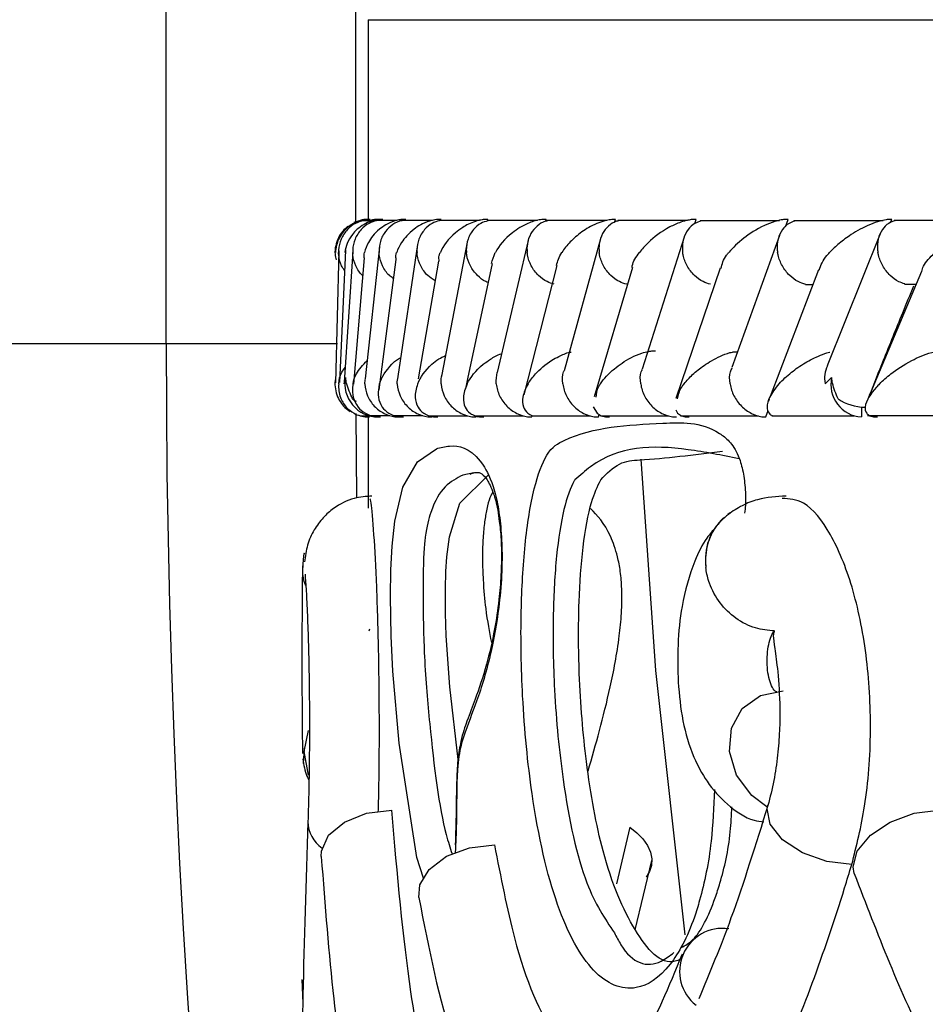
# Model space of a CAD drawing. Header units: millimetres. Extents: x 69 to 135, y 39 to 174.
# Tile 146 of 199: x 92.04 to 92.724, y 122.07 to 122.812. Entities that reach past the tile are written whole.
import ezdxf

# ---------------------------------------------------------------- set-up
doc = ezdxf.new("R2010")
doc.units = ezdxf.units.MM
doc.styles.add('SLDTEXTSTYLE0', font='TXT', dxfattribs={"width": 0.75})
doc.dimstyles.new('SLDDIMSTYLE0', dxfattribs={"dimtxt": 3.5, "dimasz": 3.302, "dimexe": 0, "dimexo": 0.0625, "dimgap": 0.875, "dimtad": 1, "dimdec": 0, "dimlfac": 20, "dimrnd": 1e-09, "dimzin": 12, "dimdsep": 46, "dimtxsty": 'SLDTEXTSTYLE0', "dimsah": 1, "dimcen": 0.09, "dimadec": 0, "dimazin": 3, "dimtfac": 1, "dimtdec": 0, "dimtofl": 0, "dimtmove": 0, "dimatfit": 3, "dimfxl": 0, "dimfrac": 2, "dimtolj": 1, "dimtzin": 12, "dimarcsym": 0})
doc.dimstyles.new('SLDDIMSTYLE1', dxfattribs={"dimtxt": 3.5, "dimasz": 3.302, "dimexe": 0, "dimexo": 0.0625, "dimgap": 0.875, "dimtad": 1, "dimdec": 0, "dimlfac": 20, "dimrnd": 1e-09, "dimzin": 12, "dimdsep": 46, "dimtxsty": 'SLDTEXTSTYLE0', "dimsah": 1, "dimcen": 0.09, "dimadec": 0, "dimazin": 3, "dimtfac": 1, "dimtdec": 0, "dimtmove": 0, "dimatfit": 0, "dimfxl": 0, "dimfrac": 2, "dimtolj": 1, "dimtzin": 12, "dimarcsym": 0})

# ---------------------------------------------------------------- blocks, each defined once
blk = doc.blocks.new('_D')
at = {"color": 7, "linetype": 'Continuous', "lineweight": 18}
for p, q in [((93.48267, 173.87203), (135.27939, 173.87203)), ((134.27939, 105.80017), (134.27939, 173.87203)), ((90.74517, 105.80017), (135.27939, 105.80017))]:
    blk.add_line(p, q, dxfattribs=at)
for points in [[(134.27939, 173.87203), (133.77139, 170.57003), (134.78739, 170.57003)], [(134.27939, 105.80017), (134.78739, 109.10217), (133.77139, 109.10217)]]:
    blk.add_solid(points, dxfattribs=at)
at = {"color": 7, "linetype": 'Continuous', "lineweight": 18, "insert": (129.76766, 135.88041), "char_height": 3.5, "attachment_point": 1, "rotation": 90, "style": 'SLDTEXTSTYLE0'}
blk.add_mtext('1361', dxfattribs=at)
blk = doc.blocks.new('_D_1')
at = {"color": 7, "linetype": 'Continuous', "lineweight": 18}
for p, q in [((92.27317, 128.19217), (124.49051, 128.19217)), ((123.49051, 128.19217), (123.49051, 105.80017)), ((90.74517, 105.80017), (124.49051, 105.80017))]:
    blk.add_line(p, q, dxfattribs=at)
for points in [[(123.49051, 128.19217), (122.98251, 124.89017), (123.99851, 124.89017)], [(123.49051, 105.80017), (123.99851, 109.10217), (122.98251, 109.10217)]]:
    blk.add_solid(points, dxfattribs=at)
at = {"color": 7, "linetype": 'Continuous', "lineweight": 18, "insert": (118.97878, 114.90278), "char_height": 3.5, "attachment_point": 1, "rotation": 90, "style": 'SLDTEXTSTYLE0'}
blk.add_mtext('448', dxfattribs=at)

msp = doc.modelspace()

# ---------------------------------------------------------------- linework, layer by layer
at = {"color": 7, "linetype": 'Continuous', "lineweight": 25}
for p, q in [((92.15068, 122.5678), (92.15068, 127.11084)), ((92.29381, 122.6597), (92.29381, 127.11084)), ((92.30313, 122.81225), (92.30313, 122.66163)), ((92.29642, 122.66062), (92.2924, 122.65921)), ((92.30667, 122.66057), (92.29822, 122.66057)), ((92.32495, 122.66083), (92.30926, 122.66083)), ((92.35176, 122.66082), (92.32858, 122.66082)), ((92.38714, 122.66081), (92.35655, 122.66081)), ((92.431, 122.66078), (92.39306, 122.66078)), ((92.39339, 122.66056), (92.39359, 122.66163)), ((92.43714, 122.66027), (92.43745, 122.66163)), ((92.48332, 122.66073), (92.43807, 122.66073)), ((92.48919, 122.65934), (92.48981, 122.66163)), ((92.54415, 122.66068), (92.49156, 122.66068)), ((92.54972, 122.65855), (92.55068, 122.66163)), ((92.61359, 122.66062), (92.55363, 122.66062)), ((92.61819, 122.65606), (92.62016, 122.66163)), ((92.69177, 122.66057), (92.62438, 122.66057)), ((92.69738, 122.65917), (92.69836, 122.66163)), ((92.77411, 122.66083), (92.70021, 122.66083)), ((92.6895, 122.65077), (92.64955, 122.55124)), ((92.37791, 122.64432), (92.35872, 122.54463)), ((92.42393, 122.64574), (92.4006, 122.54611)), ((92.47848, 122.64701), (92.45101, 122.54741)), ((92.54163, 122.64821), (92.50997, 122.54858)), ((92.61351, 122.64945), (92.57762, 122.54985)), ((92.28095, 122.63794), (92.27861, 122.53836)), ((92.28595, 122.6383), (92.28143, 122.53866)), ((92.29148, 122.63732), (92.285, 122.53891)), ((92.31165, 122.64103), (92.30086, 122.54127)), ((92.34045, 122.64272), (92.32544, 122.543)), ((92.30026, 122.63275), (92.29199, 122.53741)), ((92.32398, 122.63148), (92.31123, 122.53295)), ((92.35617, 122.63018), (92.34094, 122.54136)), ((92.39662, 122.62823), (92.37807, 122.54126)), ((92.44551, 122.62683), (92.42065, 122.52934)), ((92.50272, 122.62529), (92.4738, 122.52783)), ((92.56872, 122.62485), (92.53539, 122.52651)), ((92.643, 122.62353), (92.60654, 122.52803)), ((92.72073, 122.62239), (92.67958, 122.52419)), ((92.63333, 122.6125), (92.63907, 122.6125)), ((92.70804, 122.61283), (92.71673, 122.61283)), ((92.5818, 122.56146), (92.57804, 122.56146)), ((92.37807, 122.54126), (92.37649, 122.53387)), ((92.60577, 122.52602), (92.60523, 122.5246)), ((92.6034, 122.51259), (92.60513, 122.51747)), ((92.67546, 122.52005), (92.67546, 122.51259)), ((92.29472, 122.45149), (92.29399, 122.51512)), ((92.29751, 122.5134), (92.30432, 122.5134)), ((92.30313, 122.51259), (92.30313, 122.48867)), ((92.30474, 122.51366), (92.31946, 122.51366)), ((92.32225, 122.5136), (92.34449, 122.5136)), ((92.32656, 122.51259), (92.32658, 122.51276)), ((92.3485, 122.51354), (92.37815, 122.51354)), ((92.38334, 122.51349), (92.42035, 122.51349)), ((92.4266, 122.51259), (92.42686, 122.51373)), ((92.42669, 122.51345), (92.47102, 122.51345)), ((92.477, 122.51259), (92.4775, 122.51445)), ((92.47851, 122.51342), (92.53016, 122.51342)), ((92.53884, 122.5134), (92.59784, 122.5134)), ((92.60779, 122.5134), (92.66968, 122.5134)), ((92.68007, 122.51366), (92.75314, 122.51366)), ((92.3829, 122.47039), (92.37467, 122.46869)), ((92.57147, 122.43651), (92.57102, 122.4361)), ((92.25378, 122.40165), (92.25373, 122.39918)), ((92.30397, 122.35118), (92.30435, 122.35268)), ((92.50052, 122.20325), (92.49062, 122.16035)), ((92.50473, 122.12582), (92.51735, 122.17804)), ((92.25318, 122.08823), (92.2539, 122.0703))]:
    msp.add_line(p, q, dxfattribs=at)
at = {"color": 1, "linetype": 'Continuous', "lineweight": 25}
for p, q in [((92.30313, 122.81225), (98.7069, 122.81225)), ((92.15068, 122.5678), (91.97998, 122.5678)), ((92.27998, 122.5678), (92.15068, 122.5678))]:
    msp.add_line(p, q, dxfattribs=at)
at = {"color": 7, "linetype": 'Continuous', "lineweight": 25, "flags": 128}
for points in [[(92.29145, 122.52626), (92.2934, 122.52485), (92.29403, 122.52445)], [(92.47304, 122.5202), (92.47586, 122.51541), (92.4791, 122.51353), (92.48216, 122.51277), (92.48526, 122.51259), (92.4853, 122.51259), (92.4853, 122.51259)], [(92.53534, 122.51794), (92.53656, 122.51538), (92.53955, 122.51351), (92.54248, 122.51277), (92.54552, 122.51259), (92.54552, 122.51259), (92.54552, 122.51259)], [(92.29616, 122.51388), (92.29711, 122.51351), (92.30086, 122.51277), (92.30424, 122.51259), (92.30425, 122.51259), (92.30425, 122.51259)], [(92.50891, 122.48071), (92.52001, 122.32146), (92.5422, 122.12199)], [(92.37097, 122.25436), (92.36467, 122.30916), (92.36212, 122.34753), (92.36155, 122.36458), (92.36146, 122.38293), (92.36185, 122.39602), (92.36259, 122.40707), (92.36454, 122.42226), (92.37241, 122.44755), (92.39383, 122.46859), (92.39383, 122.46859)], [(92.60392, 122.21864), (92.59265, 122.22696), (92.58118, 122.24233), (92.57581, 122.26016), (92.57734, 122.27782), (92.58553, 122.29271), (92.59919, 122.30262), (92.61628, 122.30608)], [(92.25818, 122.24237), (92.25479, 122.26016), (92.25805, 122.27616)], [(92.26778, 122.18098), (92.26793, 122.18521), (92.27329, 122.19707), (92.28519, 122.20704), (92.30189, 122.21366), (92.32091, 122.21596)], [(92.66998, 122.16822), (92.66909, 122.17323), (92.67232, 122.18521), (92.68218, 122.19707), (92.69723, 122.20704), (92.71525, 122.21366), (92.73357, 122.21596)], [(92.50052, 122.20325), (92.50602, 122.19896), (92.51056, 122.1943), (92.514, 122.18938), (92.51626, 122.18433), (92.51729, 122.17927), (92.51705, 122.17435), (92.51556, 122.16969), (92.51285, 122.1654)], [(92.3414, 122.15018), (92.34208, 122.15966), (92.34921, 122.17139), (92.36234, 122.18122), (92.37958, 122.18773), (92.39843, 122.18999)]]:
    msp.add_lwpolyline(points, dxfattribs=at)
at = {"color": 1, "linetype": 'Continuous', "lineweight": 25, "flags": 128}
for points in [[(92.3449, 122.16463), (92.33988, 122.18035), (92.3265, 122.26659), (92.32186, 122.32087), (92.32058, 122.34734), (92.32005, 122.37717), (92.32036, 122.3973), (92.32124, 122.41514), (92.32317, 122.43408), (92.32921, 122.45966), (92.34049, 122.47879), (92.35463, 122.48865), (92.35463, 122.48865)], [(92.66814, 122.17498), (92.64928, 122.17727), (92.63095, 122.18386), (92.61596, 122.19376), (92.6066, 122.20544), (92.60431, 122.21713), (92.60488, 122.21976)]]:
    msp.add_lwpolyline(points, dxfattribs=at)
at = {"color": 7, "linetype": 'Continuous', "lineweight": 25}
for centre, radius, start, end in [((99.7409, 122.56759), 7.59022, 179.99844, 226.837281), ((92.31063, 122.53758), 0.02499, 169.11552, 269.94088), ((92.67679, 122.53702), 0.02446, 167.53733, 266.87796), ((92.6785, 122.55688), 0.03694, 235.98822, 269.19921), ((92.5707, 122.09441), 0.03249, 81.9837, 231.80113)]:
    msp.add_arc(centre, radius, start, end, dxfattribs=at)
at = {"color": 1, "linetype": 'Continuous', "lineweight": 25}
for centre, radius, start, end in [((92.60033, 122.40504), 0.04269, 132.57413, 187.88979), ((92.2817, 122.20743), 0.02402, 180.27225, 236.30164)]:
    msp.add_arc(centre, radius, start, end, dxfattribs=at)
at = {"color": 7, "linetype": 'Continuous', "lineweight": 25}
for points, knots in [([(92.3046, 122.66163), (92.30392, 122.66162), (92.30213, 122.66161), (92.29875, 122.66113), (92.29393, 122.65969), (92.28622, 122.65526), (92.28032, 122.64725), (92.2786, 122.6403), (92.27848, 122.63667), (92.27848, 122.63663)], [0, 0, 0, 0, 0.027388, 0.072135, 0.141888, 0.269098, 0.620337, 0.996431, 1, 1, 1, 1]), ([(92.29838, 122.66032), (92.29675, 122.65983), (92.29258, 122.65858), (92.28695, 122.65387), (92.28236, 122.64693), (92.28094, 122.64078), (92.28084, 122.63734), (92.28085, 122.63671), (92.28085, 122.63663)], [0, 0, 0, 0, 0.1536475, 0.3920352, 0.6655979, 0.9393422, 0.9920432, 1, 1, 1, 1]), ([(92.31422, 122.66163), (92.31381, 122.66163), (92.3123, 122.66163), (92.30923, 122.66131), (92.30456, 122.66012), (92.29704, 122.65653), (92.29116, 122.65068), (92.28703, 122.64351), (92.28579, 122.63897), (92.28548, 122.63667), (92.28547, 122.63663)], [0, 0, 0, 0, 0.016526, 0.060764, 0.123873, 0.23349, 0.524907, 0.758886, 0.996421, 1, 1, 1, 1]), ([(92.30946, 122.66064), (92.30753, 122.66007), (92.30308, 122.65874), (92.29727, 122.65389), (92.29282, 122.64693), (92.2915, 122.64078), (92.29147, 122.63734), (92.29148, 122.63671), (92.29149, 122.63663)], [0, 0, 0, 0, 0.177412, 0.409155, 0.674971, 0.941003, 0.992271, 1, 1, 1, 1]), ([(92.30346, 122.66163), (92.30186, 122.66161), (92.2994, 122.66157), (92.29715, 122.66066), (92.29636, 122.66034)], [0, 0, 0, 0, 0.647243, 1, 1, 1, 1]), ([(92.30392, 122.66163), (92.30296, 122.66161), (92.30088, 122.66156), (92.29846, 122.6612), (92.29735, 122.66079), (92.29704, 122.66068)], [0, 0, 0, 0, 0.381858, 0.833417, 1, 1, 1, 1]), ([(92.3315, 122.66163), (92.3304, 122.66161), (92.32898, 122.66158), (92.32614, 122.6612), (92.32156, 122.66012), (92.3162, 122.65759), (92.30868, 122.65222), (92.30328, 122.64514), (92.30095, 122.63921), (92.30036, 122.63667), (92.30035, 122.63663)], [0, 0, 0, 0, 0.0439929, 0.0565425, 0.1182058, 0.2485847, 0.3779066, 0.7339126, 0.996422, 1, 1, 1, 1]), ([(92.31026, 122.66163), (92.31003, 122.66163), (92.30773, 122.66162), (92.30548, 122.66103), (92.30345, 122.6605)], [0, 0, 0, 0, 0.09826, 1, 1, 1, 1]), ([(92.31204, 122.66163), (92.31197, 122.66163), (92.31071, 122.66165), (92.30823, 122.6615), (92.30632, 122.66099), (92.30537, 122.66073)], [0, 0, 0, 0, 0.0285469, 0.5134857, 1, 1, 1, 1]), ([(92.32882, 122.66059), (92.32815, 122.66049), (92.32494, 122.65998), (92.31995, 122.65672), (92.31454, 122.65092), (92.31172, 122.64386), (92.31131, 122.63883), (92.31141, 122.63671), (92.31141, 122.63663)], [0, 0, 0, 0, 0.059863, 0.287055, 0.52517, 0.799631, 0.992267, 1, 1, 1, 1]), ([(92.35825, 122.66163), (92.35742, 122.66162), (92.35582, 122.6616), (92.35274, 122.66119), (92.3479, 122.65999), (92.34254, 122.65753), (92.33456, 122.65222), (92.32846, 122.64515), (92.32552, 122.63919), (92.32466, 122.63667), (92.32465, 122.63663)], [0, 0, 0, 0, 0.03362, 0.064721, 0.125939, 0.25113, 0.375468, 0.735613, 0.996414, 1, 1, 1, 1]), ([(92.35687, 122.66062), (92.35501, 122.66005), (92.35068, 122.65872), (92.34514, 122.65388), (92.34099, 122.64692), (92.33992, 122.64078), (92.34001, 122.63734), (92.34006, 122.63671), (92.34006, 122.63663)], [0, 0, 0, 0, 0.175563, 0.407604, 0.674245, 0.941084, 0.992259, 1, 1, 1, 1]), ([(92.39359, 122.66163), (92.39303, 122.66163), (92.39124, 122.66162), (92.38788, 122.66118), (92.38121, 122.65941), (92.37475, 122.65599), (92.36445, 122.64825), (92.35986, 122.64169), (92.35764, 122.63667), (92.35762, 122.63663)], [0, 0, 0, 0, 0.023349, 0.07346, 0.134696, 0.325551, 0.472799, 0.9964, 1, 1, 1, 1]), ([(92.39345, 122.66058), (92.39165, 122.66002), (92.38742, 122.6587), (92.38204, 122.65388), (92.37806, 122.64692), (92.37712, 122.64077), (92.37727, 122.63734), (92.37732, 122.63671), (92.37733, 122.63663)], [0, 0, 0, 0, 0.172935, 0.405676, 0.673202, 0.940962, 0.992259, 1, 1, 1, 1]), ([(92.43745, 122.66163), (92.43714, 122.66163), (92.43608, 122.66164), (92.4336, 122.66146), (92.4299, 122.66077), (92.42387, 122.65886), (92.41773, 122.65568), (92.40713, 122.64819), (92.40193, 122.64169), (92.39919, 122.63667), (92.39917, 122.63663)], [0, 0, 0, 0, 0.013072, 0.044022, 0.100222, 0.166357, 0.329712, 0.473918, 0.996409, 1, 1, 1, 1]), ([(92.43849, 122.66053), (92.43795, 122.66044), (92.43495, 122.65994), (92.43038, 122.6567), (92.42541, 122.65091), (92.42306, 122.64386), (92.42293, 122.63883), (92.42315, 122.63671), (92.42316, 122.63663)], [0, 0, 0, 0, 0.050906, 0.280107, 0.520411, 0.797775, 0.992206, 1, 1, 1, 1]), ([(92.48981, 122.66163), (92.48974, 122.66163), (92.48854, 122.66165), (92.48577, 122.66146), (92.48085, 122.66045), (92.47264, 122.65748), (92.46361, 122.65196), (92.45518, 122.64456), (92.45102, 122.63933), (92.4493, 122.63667), (92.44928, 122.63663)], [0, 0, 0, 0, 0.002838, 0.050979, 0.110335, 0.207814, 0.453203, 0.721647, 0.996416, 1, 1, 1, 1]), ([(92.49205, 122.6605), (92.49158, 122.66042), (92.4887, 122.65992), (92.48429, 122.6567), (92.47949, 122.65092), (92.47731, 122.64385), (92.47728, 122.63883), (92.47753, 122.63671), (92.47754, 122.63663)], [0, 0, 0, 0, 0.045239, 0.275852, 0.517613, 0.796548, 0.992158, 1, 1, 1, 1]), ([(92.55068, 122.66163), (92.54975, 122.66161), (92.54772, 122.66157), (92.54367, 122.66091), (92.53752, 122.65913), (92.52574, 122.65365), (92.51571, 122.64573), (92.50985, 122.63918), (92.50797, 122.63667), (92.50795, 122.63663)], [0, 0, 0, 0, 0.038858, 0.084814, 0.162944, 0.3127, 0.736904, 0.996418, 1, 1, 1, 1]), ([(92.55425, 122.66039), (92.55271, 122.65988), (92.54887, 122.65861), (92.5441, 122.65387), (92.54064, 122.64693), (92.54008, 122.64078), (92.54042, 122.63734), (92.5405, 122.63671), (92.54052, 122.63663)], [0, 0, 0, 0, 0.158888, 0.39568, 0.667634, 0.939844, 0.992094, 1, 1, 1, 1]), ([(92.62016, 122.66163), (92.61951, 122.66162), (92.61782, 122.66161), (92.61427, 122.66113), (92.60858, 122.65969), (92.59774, 122.65526), (92.58568, 122.64726), (92.57835, 122.64029), (92.57528, 122.63667), (92.57525, 122.63663)], [0, 0, 0, 0, 0.027381, 0.072131, 0.141874, 0.26909, 0.620333, 0.996419, 1, 1, 1, 1]), ([(92.62507, 122.66032), (92.62362, 122.65983), (92.61994, 122.65858), (92.61538, 122.65387), (92.61211, 122.64693), (92.61167, 122.64078), (92.61207, 122.63734), (92.61217, 122.63671), (92.61218, 122.63663)], [0, 0, 0, 0, 0.1536673, 0.3920512, 0.6655967, 0.9393639, 0.9920486, 1, 1, 1, 1]), ([(92.69836, 122.66163), (92.69798, 122.66163), (92.69659, 122.66163), (92.6935, 122.66131), (92.68822, 122.66012), (92.67834, 122.65653), (92.66812, 122.65068), (92.65841, 122.64351), (92.65352, 122.63897), (92.65134, 122.63667), (92.65131, 122.63663)], [0, 0, 0, 0, 0.016528, 0.060766, 0.123877, 0.233502, 0.524913, 0.758871, 0.996419, 1, 1, 1, 1]), ([(92.70089, 122.66064), (92.69921, 122.66007), (92.69533, 122.65874), (92.69072, 122.65389), (92.68764, 122.64693), (92.68732, 122.64078), (92.68778, 122.63734), (92.68788, 122.63671), (92.6879, 122.63663)], [0, 0, 0, 0, 0.177417, 0.409156, 0.674966, 0.940999, 0.992275, 1, 1, 1, 1]), ([(92.28791, 122.65646), (92.28652, 122.65524), (92.28363, 122.65272), (92.28042, 122.64765), (92.27842, 122.64178), (92.27783, 122.63603), (92.27861, 122.6325), (92.27893, 122.63105)], [0, 0, 0, 0, 0.193901, 0.40266, 0.62159, 0.844332, 1, 1, 1, 1]), ([(92.28528, 122.62338), (92.28451, 122.62441), (92.28197, 122.62777), (92.28108, 122.6325), (92.28086, 122.63593), (92.28085, 122.63655), (92.28085, 122.63663)], [0, 0, 0, 0, 0.263962, 0.866846, 0.982477, 1, 1, 1, 1]), ([(92.29909, 122.61925), (92.29905, 122.61928), (92.2966, 122.6211), (92.29362, 122.62651), (92.29176, 122.63248), (92.29151, 122.63593), (92.29149, 122.63655), (92.29149, 122.63663)], [0, 0, 0, 0, 0.008219, 0.454556, 0.901242, 0.987008, 1, 1, 1, 1]), ([(92.30026, 122.63275), (92.30015, 122.63401), (92.30003, 122.6353), (92.30034, 122.6366), (92.30035, 122.63663)], [0, 0, 0, 0, 0.973789, 1, 1, 1, 1]), ([(92.32213, 122.61716), (92.32111, 122.61785), (92.31758, 122.62026), (92.31365, 122.62644), (92.31176, 122.63249), (92.31145, 122.63593), (92.31141, 122.63655), (92.31141, 122.63663)], [0, 0, 0, 0, 0.154732, 0.535255, 0.916062, 0.988962, 1, 1, 1, 1]), ([(92.32435, 122.63137), (92.3241, 122.63237), (92.32368, 122.63407), (92.32439, 122.63585), (92.32464, 122.6366), (92.32465, 122.63663)], [0, 0, 0, 0, 0.574023, 0.980728, 1, 1, 1, 1]), ([(92.35362, 122.61529), (92.35169, 122.61655), (92.34719, 122.61949), (92.34243, 122.6264), (92.34049, 122.6325), (92.34011, 122.63593), (92.34007, 122.63655), (92.34006, 122.63663)], [0, 0, 0, 0, 0.253317, 0.589514, 0.925983, 0.990277, 1, 1, 1, 1]), ([(92.3568, 122.62999), (92.35656, 122.63146), (92.35622, 122.63361), (92.35728, 122.63585), (92.35761, 122.6366), (92.35762, 122.63663)], [0, 0, 0, 0, 0.667322, 0.984779, 1, 1, 1, 1]), ([(92.39361, 122.61411), (92.39308, 122.61428), (92.39002, 122.61528), (92.38507, 122.61948), (92.37983, 122.62633), (92.37784, 122.6325), (92.37739, 122.63593), (92.37734, 122.63655), (92.37733, 122.63663)], [0, 0, 0, 0, 0.055494, 0.321426, 0.626988, 0.932782, 0.991135, 1, 1, 1, 1]), ([(92.39636, 122.62826), (92.39699, 122.63101), (92.39763, 122.6338), (92.39916, 122.6366), (92.39917, 122.63663)], [0, 0, 0, 0, 0.9878104, 1, 1, 1, 1]), ([(92.44357, 122.61273), (92.44172, 122.61328), (92.43732, 122.61459), (92.43111, 122.6194), (92.42584, 122.62635), (92.42374, 122.6325), (92.42323, 122.63593), (92.42317, 122.63655), (92.42316, 122.63663)], [0, 0, 0, 0, 0.1698658, 0.4035887, 0.6721519, 0.9409279, 0.9922295, 1, 1, 1, 1]), ([(92.4452, 122.62687), (92.44617, 122.63008), (92.44715, 122.63333), (92.44926, 122.6366), (92.44928, 122.63663)], [0, 0, 0, 0, 0.989566, 1, 1, 1, 1]), ([(92.4983, 122.61268), (92.49641, 122.61324), (92.49199, 122.61456), (92.48572, 122.61939), (92.48038, 122.62635), (92.47819, 122.6325), (92.47763, 122.63593), (92.47755, 122.63655), (92.47754, 122.63663)], [0, 0, 0, 0, 0.173797, 0.40645, 0.673713, 0.941173, 0.992252, 1, 1, 1, 1]), ([(92.50239, 122.62543), (92.50242, 122.62583), (92.50269, 122.62943), (92.50542, 122.63324), (92.50792, 122.6366), (92.50795, 122.63663)], [0, 0, 0, 0, 0.109278, 0.990939, 1, 1, 1, 1]), ([(92.56154, 122.61264), (92.55963, 122.61321), (92.55521, 122.61454), (92.5489, 122.61939), (92.54352, 122.62634), (92.54123, 122.6325), (92.54062, 122.63593), (92.54053, 122.63655), (92.54052, 122.63663)], [0, 0, 0, 0, 0.176428, 0.408416, 0.674762, 0.941286, 0.992282, 1, 1, 1, 1]), ([(92.56941, 122.62464), (92.57026, 122.62794), (92.57127, 122.63187), (92.57465, 122.63591), (92.57522, 122.6366), (92.57525, 122.63663)], [0, 0, 0, 0, 0.831258, 0.991581, 1, 1, 1, 1]), ([(92.63337, 122.61262), (92.63146, 122.61319), (92.62707, 122.61452), (92.62076, 122.61939), (92.61533, 122.62634), (92.61296, 122.63249), (92.61229, 122.63593), (92.61219, 122.63655), (92.61218, 122.63663)], [0, 0, 0, 0, 0.177859, 0.409559, 0.675319, 0.941256, 0.992267, 1, 1, 1, 1]), ([(92.64351, 122.62338), (92.64484, 122.62704), (92.64641, 122.63139), (92.65059, 122.63587), (92.65128, 122.6366), (92.65131, 122.63663)], [0, 0, 0, 0, 0.8371645, 0.9923958, 1, 1, 1, 1]), ([(92.7081, 122.61301), (92.70658, 122.61348), (92.7026, 122.61472), (92.69665, 122.6194), (92.69118, 122.62634), (92.68875, 122.63249), (92.68802, 122.63593), (92.68791, 122.63655), (92.6879, 122.63663)], [0, 0, 0, 0, 0.148998, 0.388892, 0.663922, 0.93915, 0.992008, 1, 1, 1, 1]), ([(92.72092, 122.6223), (92.72126, 122.62368), (92.72242, 122.62827), (92.72728, 122.63319), (92.73083, 122.6366), (92.73087, 122.63663)], [0, 0, 0, 0, 0.298608, 0.993005, 1, 1, 1, 1]), ([(92.68163, 122.52908), (92.68511, 122.53785), (92.69333, 122.55854), (92.70448, 122.58606), (92.71218, 122.60482), (92.71498, 122.61163)], [0, 0, 0, 0, 0.318678, 0.752593, 1, 1, 1, 1]), ([(91.97998, 122.5678), (91.98045, 122.50385), (91.9818, 122.32328), (91.99641, 122.02632), (92.02854, 121.67784), (92.07659, 121.33117), (92.14017, 120.98701), (92.21923, 120.64608), (92.31359, 120.30907), (92.42306, 119.97666), (92.54742, 119.64953), (92.6864, 119.32833), (92.8398, 119.01379), (93.00696, 118.7063), (93.18884, 118.40741), (93.33277, 118.18697), (93.42001, 118.06935), (93.43778, 118.04539)], [0, 0, 0, 0, 0.0397256, 0.1121637, 0.184606, 0.2570484, 0.3294908, 0.4019332, 0.4743755, 0.5468178, 0.6192599, 0.6917021, 0.7641442, 0.8365863, 0.9090282, 0.98147, 1, 1, 1, 1]), ([(92.42389, 122.53759), (92.42392, 122.53762), (92.42539, 122.54009), (92.42992, 122.54611), (92.43776, 122.55317), (92.44742, 122.55855), (92.45246, 122.56086), (92.45617, 122.56162), (92.45648, 122.56168)], [0, 0, 0, 0, 0.003991, 0.288244, 0.700805, 0.826067, 0.985146, 1, 1, 1, 1]), ([(92.4784, 122.53759), (92.47843, 122.53762), (92.47976, 122.53952), (92.48285, 122.54334), (92.4899, 122.55002), (92.49843, 122.55606), (92.50813, 122.56038), (92.51398, 122.56198), (92.51764, 122.56253), (92.51941, 122.56257), (92.52008, 122.56259)], [0, 0, 0, 0, 0.003604, 0.200868, 0.400159, 0.7146, 0.852531, 0.926531, 0.972013, 1, 1, 1, 1]), ([(92.68913, 122.53759), (92.68917, 122.53763), (92.69167, 122.54013), (92.69847, 122.54608), (92.70901, 122.5532), (92.72021, 122.55849), (92.72623, 122.56086), (92.73007, 122.56163), (92.73081, 122.56178)], [0, 0, 0, 0, 0.003919, 0.289454, 0.688558, 0.827043, 0.966524, 1, 1, 1, 1]), ([(92.29171, 122.53759), (92.29172, 122.53763), (92.29219, 122.54012), (92.29395, 122.54611), (92.29927, 122.55182), (92.30236, 122.55514)], [0, 0, 0, 0, 0.0057311, 0.4218563, 1, 1, 1, 1]), ([(92.31177, 122.53759), (92.31178, 122.53762), (92.31323, 122.54263), (92.31749, 122.54895), (92.32404, 122.55555), (92.32704, 122.557), (92.32759, 122.55726)], [0, 0, 0, 0, 0.005052, 0.74032, 0.952645, 1, 1, 1, 1]), ([(92.34055, 122.53759), (92.34056, 122.53762), (92.34252, 122.5426), (92.34704, 122.54897), (92.3555, 122.55604), (92.35971, 122.55806), (92.36147, 122.55891)], [0, 0, 0, 0, 0.004629, 0.673682, 0.864091, 1, 1, 1, 1]), ([(92.37794, 122.53759), (92.37796, 122.53762), (92.38041, 122.54257), (92.38522, 122.54904), (92.39564, 122.55642), (92.40036, 122.55925), (92.40388, 122.56036), (92.40394, 122.56038)], [0, 0, 0, 0, 0.004307, 0.623703, 0.797489, 0.996728, 1, 1, 1, 1]), ([(92.54151, 122.53759), (92.54153, 122.53762), (92.5434, 122.53994), (92.54779, 122.54463), (92.55643, 122.55168), (92.56599, 122.55726), (92.57398, 122.56064), (92.57741, 122.5614), (92.57802, 122.56153)], [0, 0, 0, 0, 0.0040128, 0.2731592, 0.5478084, 0.8392552, 0.9711128, 1, 1, 1, 1]), ([(92.6133, 122.53759), (92.61333, 122.53762), (92.61598, 122.54056), (92.62171, 122.54589), (92.63203, 122.55323), (92.64195, 122.55825), (92.64888, 122.56094), (92.65152, 122.56147), (92.65166, 122.5615)], [0, 0, 0, 0, 0.003992, 0.344066, 0.631555, 0.878025, 0.993518, 1, 1, 1, 1]), ([(92.28095, 122.53759), (92.28095, 122.53762), (92.2812, 122.54056), (92.28193, 122.54472), (92.28486, 122.54872), (92.28573, 122.5499)], [0, 0, 0, 0, 0.008177, 0.705025, 1, 1, 1, 1]), ([(92.45008, 122.53759), (92.45007, 122.53767), (92.44973, 122.54074), (92.4495, 122.54433), (92.45092, 122.54715), (92.45105, 122.5474)], [0, 0, 0, 0, 0.024295, 0.913029, 1, 1, 1, 1]), ([(92.50887, 122.53759), (92.50886, 122.53767), (92.50847, 122.54073), (92.50826, 122.54473), (92.50985, 122.54789), (92.51015, 122.54851)], [0, 0, 0, 0, 0.021602, 0.809948, 1, 1, 1, 1]), ([(92.57631, 122.53759), (92.5763, 122.53767), (92.57585, 122.54074), (92.57565, 122.54518), (92.57739, 122.54873), (92.57789, 122.54974)], [0, 0, 0, 0, 0.019195, 0.719751, 1, 1, 1, 1]), ([(92.64973, 122.55118), (92.64893, 122.54907), (92.64736, 122.54493), (92.64758, 122.54002), (92.64799, 122.53767), (92.64801, 122.53759)], [0, 0, 0, 0, 0.500883, 0.982814, 1, 1, 1, 1]), ([(92.27871, 122.54249), (92.27862, 122.54222), (92.27791, 122.53993), (92.27806, 122.53533), (92.27926, 122.52929), (92.28191, 122.524), (92.28534, 122.5197), (92.28814, 122.51764), (92.28947, 122.51665)], [0, 0, 0, 0, 0.028602, 0.242041, 0.450918, 0.649348, 0.833127, 1, 1, 1, 1]), ([(92.28501, 122.53759), (92.28501, 122.53762), (92.28522, 122.53907), (92.28566, 122.5407), (92.28609, 122.5423)], [0, 0, 0, 0, 0.021613, 1, 1, 1, 1]), ([(92.29145, 122.52626), (92.28963, 122.53011), (92.28719, 122.53527), (92.28631, 122.54087), (92.28609, 122.5423)], [0, 0, 0, 0, 0.746126, 1, 1, 1, 1]), ([(92.30064, 122.53759), (92.30064, 122.53767), (92.30059, 122.5389), (92.30087, 122.5401), (92.30114, 122.54123)], [0, 0, 0, 0, 0.066636, 1, 1, 1, 1]), ([(92.32507, 122.53759), (92.32507, 122.53767), (92.32496, 122.53949), (92.32535, 122.54126), (92.32573, 122.54296)], [0, 0, 0, 0, 0.044915, 1, 1, 1, 1]), ([(92.35817, 122.53759), (92.35816, 122.53767), (92.35798, 122.54005), (92.35845, 122.54237), (92.35891, 122.5446)], [0, 0, 0, 0, 0.034317, 1, 1, 1, 1]), ([(92.39985, 122.53759), (92.39984, 122.53767), (92.39957, 122.54055), (92.40008, 122.54338), (92.40058, 122.54612)], [0, 0, 0, 0, 0.0283124, 1, 1, 1, 1]), ([(92.64801, 122.53759), (92.64804, 122.53762), (92.64955, 122.53907), (92.65125, 122.5407), (92.65291, 122.5423)], [0, 0, 0, 0, 0.021642, 1, 1, 1, 1]), ([(92.65784, 122.52626), (92.65616, 122.53011), (92.65392, 122.53527), (92.65311, 122.54087), (92.65291, 122.5423)], [0, 0, 0, 0, 0.7461236, 1, 1, 1, 1]), ([(92.28095, 122.53759), (92.28095, 122.53756), (92.28066, 122.53413), (92.28139, 122.5282), (92.28542, 122.52065), (92.29104, 122.51609), (92.29538, 122.51387), (92.2975, 122.51345), (92.29764, 122.51342)], [0, 0, 0, 0, 0.003959, 0.397087, 0.686954, 0.892565, 0.99274, 1, 1, 1, 1]), ([(92.29171, 122.53759), (92.29171, 122.53756), (92.29155, 122.53672), (92.29079, 122.53082), (92.29213, 122.52306), (92.29944, 122.516), (92.30465, 122.51361), (92.30874, 122.51273), (92.31128, 122.51257), (92.31241, 122.51259), (92.31242, 122.51259)], [0, 0, 0, 0, 0.003571, 0.088019, 0.620455, 0.806994, 0.897759, 0.954083, 0.999596, 1, 1, 1, 1]), ([(92.30064, 122.53759), (92.30065, 122.53751), (92.30078, 122.53445), (92.30219, 122.52837), (92.30728, 122.52053), (92.31466, 122.515), (92.32154, 122.51279), (92.32547, 122.51263), (92.32656, 122.51259)], [0, 0, 0, 0, 0.006525, 0.244286, 0.482371, 0.709826, 0.91915, 1, 1, 1, 1]), ([(92.31177, 122.53759), (92.31176, 122.53756), (92.31151, 122.5367), (92.31014, 122.53078), (92.31068, 122.52305), (92.3172, 122.51599), (92.32214, 122.51363), (92.32612, 122.51269), (92.32863, 122.51262), (92.32976, 122.51259)], [0, 0, 0, 0, 0.003595, 0.090167, 0.620264, 0.806636, 0.897588, 0.954144, 1, 1, 1, 1]), ([(92.32507, 122.53759), (92.32508, 122.53751), (92.32527, 122.53445), (92.32679, 122.52836), (92.332, 122.52052), (92.33945, 122.515), (92.34633, 122.51279), (92.35024, 122.51263), (92.35132, 122.51259)], [0, 0, 0, 0, 0.00652, 0.24444, 0.482703, 0.710239, 0.919511, 1, 1, 1, 1]), ([(92.34055, 122.53759), (92.34053, 122.53756), (92.33918, 122.5341), (92.33804, 122.52812), (92.33985, 122.52065), (92.34372, 122.51596), (92.34837, 122.51362), (92.35222, 122.51269), (92.3547, 122.51262), (92.3558, 122.51259)], [0, 0, 0, 0, 0.003579, 0.362683, 0.622382, 0.807438, 0.898041, 0.954551, 1, 1, 1, 1]), ([(92.35817, 122.53759), (92.35818, 122.53751), (92.35842, 122.53445), (92.36004, 122.52836), (92.36537, 122.52052), (92.37287, 122.51499), (92.37974, 122.51279), (92.38362, 122.51263), (92.3847, 122.51259)], [0, 0, 0, 0, 0.006526, 0.244544, 0.4829094, 0.7104874, 0.9197256, 1, 1, 1, 1]), ([(92.37794, 122.53759), (92.37792, 122.53756), (92.37706, 122.53579), (92.3757, 122.5323), (92.37468, 122.52642), (92.37549, 122.52062), (92.37883, 122.51595), (92.3832, 122.51361), (92.38691, 122.51269), (92.38936, 122.51262), (92.39045, 122.51259)], [0, 0, 0, 0, 0.0035897, 0.1847839, 0.3645894, 0.6232363, 0.8077228, 0.8982031, 0.9547266, 1, 1, 1, 1]), ([(92.39985, 122.53759), (92.39986, 122.53751), (92.40016, 122.53444), (92.40188, 122.52836), (92.40731, 122.52052), (92.41484, 122.51499), (92.42169, 122.51279), (92.42553, 122.51263), (92.4266, 122.51259)], [0, 0, 0, 0, 0.006491, 0.244565, 0.482974, 0.710578, 0.91981, 1, 1, 1, 1]), ([(92.42389, 122.53759), (92.42387, 122.53756), (92.4219, 122.53423), (92.41955, 122.52834), (92.41948, 122.52082), (92.42255, 122.51618), (92.42558, 122.51391), (92.42741, 122.51349), (92.4275, 122.51347)], [0, 0, 0, 0, 0.0039979, 0.3878798, 0.6817693, 0.8919365, 0.994292, 1, 1, 1, 1]), ([(92.45008, 122.53759), (92.45009, 122.53751), (92.45045, 122.53444), (92.45226, 122.52836), (92.45777, 122.52052), (92.46533, 122.51499), (92.47214, 122.51279), (92.47594, 122.51263), (92.477, 122.51259)], [0, 0, 0, 0, 0.0065103, 0.2445579, 0.4829386, 0.7105286, 0.9197584, 1, 1, 1, 1]), ([(92.4784, 122.53759), (92.47838, 122.53756), (92.47784, 122.53678), (92.47547, 122.53335), (92.47515, 122.53005), (92.4749, 122.52747)], [0, 0, 0, 0, 0.01007, 0.227791, 1, 1, 1, 1]), ([(92.50887, 122.53759), (92.50889, 122.53751), (92.50929, 122.53445), (92.5112, 122.52836), (92.51678, 122.52052), (92.52434, 122.515), (92.53111, 122.51279), (92.53487, 122.51263), (92.53591, 122.51259)], [0, 0, 0, 0, 0.006531, 0.24447, 0.482769, 0.710321, 0.919576, 1, 1, 1, 1]), ([(92.54151, 122.53759), (92.54148, 122.53756), (92.54081, 122.53671), (92.53779, 122.53286), (92.53704, 122.52912), (92.53645, 122.52617)], [0, 0, 0, 0, 0.008823, 0.217128, 1, 1, 1, 1]), ([(92.57631, 122.53759), (92.57632, 122.53751), (92.57678, 122.53445), (92.57877, 122.52836), (92.58441, 122.52053), (92.59195, 122.515), (92.59866, 122.51279), (92.60237, 122.51263), (92.6034, 122.51259)], [0, 0, 0, 0, 0.006529, 0.244341, 0.482477, 0.709961, 0.919265, 1, 1, 1, 1]), ([(92.6133, 122.53759), (92.61327, 122.53756), (92.61021, 122.53415), (92.60599, 122.52819), (92.60354, 122.52066), (92.60501, 122.51608), (92.6072, 122.51387), (92.60883, 122.51345), (92.60894, 122.51342)], [0, 0, 0, 0, 0.003975, 0.397089, 0.686952, 0.892563, 0.99277, 1, 1, 1, 1]), ([(92.68913, 122.53759), (92.6891, 122.53756), (92.68827, 122.53672), (92.68271, 122.53082), (92.67755, 122.52306), (92.6784, 122.516), (92.6812, 122.51361), (92.68419, 122.51273), (92.6864, 122.51257), (92.68744, 122.51259), (92.68745, 122.51259)], [0, 0, 0, 0, 0.003575, 0.088013, 0.620461, 0.806991, 0.897751, 0.954096, 0.999594, 1, 1, 1, 1]), ([(92.58307, 122.48114), (92.57008, 122.48369), (92.52826, 122.49188), (92.48809, 122.49085), (92.46305, 122.46858), (92.4591, 122.46507)], [0, 0, 0, 0, 0.274901, 0.885497, 1, 1, 1, 1]), ([(92.30315, 122.47997), (92.30315, 122.47955), (92.30316, 122.47632), (92.30319, 122.46602), (92.30321, 122.45364), (92.3032, 122.4462), (92.3032, 122.44387)], [0, 0, 0, 0, 0.0563674, 0.4320102, 0.8224417, 1, 1, 1, 1]), ([(92.47863, 122.46512), (92.48328, 122.46987), (92.49264, 122.47941), (92.52135, 122.48067), (92.54893, 122.48411), (92.57055, 122.4868)], [0, 0, 0, 0, 0.175883, 0.354141, 1, 1, 1, 1]), ([(92.38006, 122.46956), (92.38135, 122.46998), (92.38438, 122.47095), (92.38718, 122.47097), (92.39153, 122.46811), (92.39691, 122.45811), (92.40054, 122.44595), (92.40169, 122.43666), (92.40205, 122.43368)], [0, 0, 0, 0, 0.22712, 0.532149, 0.753051, 0.884386, 0.96286, 1, 1, 1, 1]), ([(92.53901, 122.10354), (92.53761, 122.10296), (92.52515, 122.09783), (92.50367, 122.12215), (92.48087, 122.17471), (92.46751, 122.24634), (92.46198, 122.31314), (92.46163, 122.37004), (92.46489, 122.4154), (92.47071, 122.4484), (92.47624, 122.46007), (92.47863, 122.46512)], [0, 0, 0, 0, 0.02495, 0.222103, 0.419676, 0.570185, 0.693698, 0.789039, 0.865054, 0.941522, 1, 1, 1, 1]), ([(92.30603, 122.45294), (92.30157, 122.45266), (92.29183, 122.45205), (92.27886, 122.44556), (92.26887, 122.43671), (92.26201, 122.42739), (92.25681, 122.41602), (92.2557, 122.40755), (92.25513, 122.40323)], [0, 0, 0, 0, 0.194184, 0.423056, 0.554018, 0.695255, 0.844974, 1, 1, 1, 1]), ([(92.31082, 122.21506), (92.31086, 122.21639), (92.31144, 122.23452), (92.31177, 122.27631), (92.31129, 122.33387), (92.30969, 122.38633), (92.30755, 122.4261), (92.30558, 122.44972), (92.30479, 122.45052), (92.30446, 122.45084)], [0, 0, 0, 0, 0.013754, 0.186715, 0.358965, 0.531028, 0.704024, 0.878415, 1, 1, 1, 1]), ([(92.39728, 122.45577), (92.39716, 122.45564), (92.39521, 122.4535), (92.39295, 122.44517), (92.39058, 122.4313), (92.38956, 122.41873), (92.38932, 122.4041), (92.38998, 122.38645), (92.39205, 122.36354), (92.39463, 122.35037), (92.39619, 122.3424)], [0, 0, 0, 0, 0.01417, 0.23211, 0.323537, 0.415838, 0.497639, 0.59569, 0.755211, 1, 1, 1, 1]), ([(92.6186, 122.45291), (92.6114, 122.45255), (92.60042, 122.45201), (92.58567, 122.44625), (92.57818, 122.44141), (92.57451, 122.43904)], [0, 0, 0, 0, 0.493075, 0.751734, 1, 1, 1, 1]), ([(92.66814, 122.17498), (92.67173, 122.18925), (92.67944, 122.21992), (92.68351, 122.27594), (92.68014, 122.33397), (92.66929, 122.38629), (92.65255, 122.42616), (92.63362, 122.4501), (92.62104, 122.45083), (92.61562, 122.45115)], [0, 0, 0, 0, 0.131276, 0.281963, 0.432031, 0.581935, 0.732652, 0.884585, 1, 1, 1, 1]), ([(92.4692, 122.24562), (92.47495, 122.26563), (92.48356, 122.29564), (92.49185, 122.33837), (92.49451, 122.36437), (92.49488, 122.38155), (92.49361, 122.39638), (92.49083, 122.4106), (92.48332, 122.43095), (92.47614, 122.43833), (92.47094, 122.44367)], [0, 0, 0, 0, 0.3161271, 0.4738678, 0.5350471, 0.5968676, 0.6432586, 0.6894599, 0.7754766, 1, 1, 1, 1]), ([(92.57649, 122.44033), (92.57265, 122.4372), (92.56489, 122.43086), (92.55851, 122.41652), (92.55746, 122.40538), (92.55801, 122.39959), (92.55805, 122.39918)], [0, 0, 0, 0, 0.319795, 0.647569, 0.975328, 1, 1, 1, 1]), ([(92.40205, 122.43368), (92.40234, 122.43176), (92.40328, 122.42545), (92.40389, 122.41105), (92.40356, 122.39257), (92.40177, 122.37209), (92.3981, 122.34855), (92.3919, 122.32258), (92.38492, 122.30202), (92.37836, 122.28512), (92.37349, 122.27107), (92.3706, 122.25426), (92.36973, 122.23545), (92.36963, 122.21371), (92.36914, 122.19824), (92.36888, 122.18992)], [0, 0, 0, 0, 0.022044, 0.07265, 0.126363, 0.187317, 0.270856, 0.395833, 0.558973, 0.670149, 0.752333, 0.804941, 0.85864, 0.924074, 1, 1, 1, 1]), ([(92.5654, 122.42921), (92.56314, 122.42671), (92.55705, 122.41999), (92.54752, 122.40038), (92.53969, 122.37272), (92.53649, 122.34143), (92.53691, 122.30178), (92.54264, 122.26669), (92.55894, 122.23616), (92.57451, 122.21928), (92.58974, 122.20862), (92.59935, 122.20755), (92.60182, 122.20727)], [0, 0, 0, 0, 0.049412, 0.132972, 0.269142, 0.375747, 0.476466, 0.691734, 0.769515, 0.861235, 0.964282, 1, 1, 1, 1]), ([(92.25525, 122.40902), (92.25514, 122.40935), (92.25444, 122.41141), (92.25407, 122.40605), (92.25377, 122.40155)], [0, 0, 0, 0, 0.160428, 1, 1, 1, 1]), ([(92.25378, 122.40156), (92.25368, 122.39886), (92.25347, 122.39336), (92.25331, 122.37952), (92.25322, 122.36182), (92.25319, 122.34064), (92.25319, 122.31743), (92.25323, 122.29425), (92.25335, 122.27284), (92.25357, 122.26355), (92.25368, 122.25878)], [0, 0, 0, 0, 0.108551, 0.220783, 0.337234, 0.458186, 0.58417, 0.715956, 0.854345, 1, 1, 1, 1]), ([(92.25609, 122.38566), (92.25583, 122.38618), (92.25396, 122.38999), (92.2538, 122.39478), (92.25373, 122.39879), (92.25373, 122.39918)], [0, 0, 0, 0, 0.125024, 0.91468, 1, 1, 1, 1]), ([(92.60983, 122.35118), (92.60498, 122.35162), (92.59484, 122.35254), (92.58022, 122.36013), (92.56799, 122.37197), (92.56079, 122.38538), (92.55853, 122.39477), (92.55809, 122.39879), (92.55805, 122.39918)], [0, 0, 0, 0, 0.196366, 0.410373, 0.624852, 0.839699, 0.984376, 1, 1, 1, 1]), ([(92.2555, 122.39402), (92.2558, 122.39016), (92.2564, 122.38245), (92.25731, 122.36371), (92.25809, 122.34094), (92.25863, 122.31467), (92.25889, 122.28664), (92.2588, 122.25832), (92.25839, 122.23092), (92.25791, 122.21515), (92.25768, 122.20724)], [0, 0, 0, 0, 0.126578, 0.25255, 0.377398, 0.502273, 0.626788, 0.750408, 0.874758, 1, 1, 1, 1]), ([(92.6115, 122.30534), (92.61109, 122.30547), (92.60965, 122.3059), (92.60749, 122.30955), (92.60544, 122.31572), (92.6043, 122.32344), (92.60416, 122.33159), (92.60498, 122.33939), (92.60668, 122.346), (92.60848, 122.34961), (92.60961, 122.35091), (92.60983, 122.35118)], [0, 0, 0, 0, 0.054379, 0.191255, 0.324572, 0.454806, 0.582672, 0.709752, 0.837557, 0.96753, 1, 1, 1, 1]), ([(92.60961, 122.35072), (92.60929, 122.34984), (92.60847, 122.34761), (92.61008, 122.33815), (92.61247, 122.32027), (92.61401, 122.2975), (92.61375, 122.27562), (92.6123, 122.25706), (92.60951, 122.23758), (92.60642, 122.22572), (92.60483, 122.2196)], [0, 0, 0, 0, 0.08587, 0.218629, 0.371667, 0.552669, 0.652647, 0.76006, 0.876174, 1, 1, 1, 1]), ([(92.25492, 122.26289), (92.25474, 122.26045), (92.25437, 122.25548), (92.25412, 122.25149), (92.25415, 122.25124), (92.25416, 122.25113)], [0, 0, 0, 0, 0.340635, 0.696042, 1, 1, 1, 1]), ([(92.25394, 122.25467), (92.25455, 122.25019), (92.25533, 122.24458), (92.25792, 122.23963), (92.25845, 122.23863)], [0, 0, 0, 0, 0.796905, 1, 1, 1, 1]), ([(92.43277, 121.89873), (92.43011, 121.8979), (92.4161, 121.89357), (92.3947, 121.90804), (92.36961, 121.94242), (92.34988, 121.99998), (92.33243, 122.08573), (92.32517, 122.16783), (92.32091, 122.21596)], [0, 0, 0, 0, 0.04152, 0.218476, 0.395442, 0.572389, 0.749332, 1, 1, 1, 1]), ([(92.5395, 122.11243), (92.54245, 122.11397), (92.55146, 122.11867), (92.56165, 122.1391), (92.57097, 122.16793), (92.57634, 122.19097), (92.5774, 122.21222), (92.57772, 122.21856)], [0, 0, 0, 0, 0.172906, 0.528902, 0.619829, 0.886536, 1, 1, 1, 1]), ([(92.60481, 122.21955), (92.59567, 122.19021), (92.57889, 122.13642), (92.56084, 122.09327), (92.55263, 122.07366)], [0, 0, 0, 0, 0.545554, 1, 1, 1, 1]), ([(92.25768, 122.2072), (92.2562, 122.16203), (92.25345, 122.07776), (92.2529, 121.98451), (92.25557, 121.92012), (92.26069, 121.87895), (92.26702, 121.85268), (92.27513, 121.83237), (92.29066, 121.80872), (92.30241, 121.80614), (92.30399, 121.80579)], [0, 0, 0, 0, 0.22344, 0.416869, 0.579367, 0.710427, 0.809981, 0.885674, 0.984589, 1, 1, 1, 1]), ([(92.39843, 122.18999), (92.4032, 122.16553), (92.41524, 122.10377), (92.4433, 122.03627), (92.47084, 122.02656), (92.48457, 122.02172)], [0, 0, 0, 0, 0.247425, 0.62499, 1, 1, 1, 1]), ([(92.26778, 122.18097), (92.27059, 122.14417), (92.27586, 122.07516), (92.2878, 121.99416), (92.30139, 121.93393), (92.31617, 121.89076), (92.33209, 121.85766), (92.35611, 121.82548), (92.38991, 121.80071), (92.41555, 121.79911), (92.42798, 121.79834)], [0, 0, 0, 0, 0.173073, 0.324564, 0.455436, 0.56645, 0.657579, 0.758983, 0.883074, 1, 1, 1, 1]), ([(92.42805, 121.79892), (92.43088, 121.79814), (92.44515, 121.79421), (92.47596, 121.81257), (92.51908, 121.85393), (92.56559, 121.92279), (92.61502, 122.02133), (92.64917, 122.11272), (92.66635, 122.16908), (92.66814, 122.17498)], [0, 0, 0, 0, 0.043531, 0.218837, 0.394116, 0.569408, 0.758552, 0.974744, 1, 1, 1, 1]), ([(92.66998, 122.16822), (92.68741, 122.12301), (92.72535, 122.02456), (92.79542, 121.92511), (92.86807, 121.85957), (92.92759, 121.82258), (92.96981, 121.81191), (92.98817, 121.80727)], [0, 0, 0, 0, 0.244315, 0.532001, 0.694277, 0.867041, 1, 1, 1, 1]), ([(92.3414, 122.15019), (92.34899, 122.11136), (92.36337, 122.0378), (92.40097, 121.96763), (92.4315, 121.93323), (92.44963, 121.92979), (92.45094, 121.92955)], [0, 0, 0, 0, 0.365259, 0.691882, 0.977753, 1, 1, 1, 1]), ([(92.48896, 122.12345), (92.49057, 122.12036), (92.50049, 122.10122), (92.51673, 122.0955), (92.53076, 122.10622), (92.53395, 122.10866)], [0, 0, 0, 0, 0.1295232, 0.8018537, 1, 1, 1, 1]), ([(92.54008, 122.10747), (92.53, 122.08286), (92.51021, 122.03453), (92.49295, 122.02577), (92.48449, 122.02148)], [0, 0, 0, 0, 0.5091704, 1, 1, 1, 1])]:
    msp.add_open_spline(points, degree=3, knots=knots, dxfattribs=at)
at = {"color": 1, "linetype": 'Continuous', "lineweight": 25}
for points, knots in [([(92.56455, 122.23153), (92.56396, 122.21832), (92.56261, 122.18788), (92.55592, 122.15608), (92.54567, 122.12308), (92.5295, 122.09331), (92.50239, 122.07659), (92.47231, 122.08957), (92.44482, 122.13903), (92.4271, 122.21518), (92.41917, 122.29608), (92.41788, 122.3622), (92.42095, 122.41744), (92.42768, 122.45969), (92.43818, 122.48811), (92.46851, 122.50511), (92.51048, 122.50701), (92.55626, 122.50956), (92.57572, 122.4949), (92.58188, 122.48585), (92.586, 122.47309), (92.5878, 122.45982), (92.58816, 122.4482), (92.58748, 122.44197), (92.58726, 122.44001)], [0, 0, 0, 0, 0.027335, 0.062976, 0.075151, 0.121756, 0.181092, 0.26022, 0.340125, 0.420173, 0.475215, 0.519354, 0.554937, 0.590766, 0.623284, 0.661036, 0.844189, 0.935793, 0.951212, 0.966744, 0.976642, 0.986572, 0.995768, 1, 1, 1, 1]), ([(92.30314, 122.48867), (92.30314, 122.48707), (92.30313, 122.4834), (92.30317, 122.47299), (92.3032, 122.46068), (92.3032, 122.45228), (92.3032, 122.44874)], [0, 0, 0, 0, 0.221583, 0.505902, 0.791169, 1, 1, 1, 1]), ([(92.35463, 122.48865), (92.35787, 122.48952), (92.36779, 122.49216), (92.38232, 122.48882), (92.39514, 122.4684), (92.40039, 122.45054), (92.40321, 122.43262), (92.40438, 122.41279), (92.40398, 122.39051), (92.40141, 122.36298), (92.39494, 122.32883), (92.38539, 122.29776), (92.37697, 122.27768), (92.37195, 122.26092), (92.36973, 122.23806), (92.37019, 122.21175), (92.36919, 122.1914), (92.36883, 122.18402)], [0, 0, 0, 0, 0.1015962, 0.3107066, 0.3867909, 0.4262643, 0.4594989, 0.4928659, 0.522681, 0.5652025, 0.635164, 0.7431403, 0.8401992, 0.8796983, 0.8983481, 0.963127, 1, 1, 1, 1]), ([(92.37467, 122.46869), (92.37004, 122.4664), (92.36078, 122.46183), (92.35164, 122.44637), (92.34704, 122.42928), (92.34542, 122.41529), (92.34483, 122.4056), (92.34469, 122.391), (92.34464, 122.37394), (92.34478, 122.3532), (92.34607, 122.31935), (92.35098, 122.26328), (92.35767, 122.21016), (92.36498, 122.18775), (92.36647, 122.18317)], [0, 0, 0, 0, 0.163424, 0.326417, 0.410962, 0.425417, 0.462223, 0.485793, 0.508853, 0.547018, 0.590126, 0.703827, 0.939412, 1, 1, 1, 1]), ([(92.4591, 122.46507), (92.45898, 122.46486), (92.4559, 122.4598), (92.45027, 122.44392), (92.44474, 122.40813), (92.44214, 122.36023), (92.44329, 122.3007), (92.45063, 122.22687), (92.46548, 122.15852), (92.48169, 122.13432), (92.48896, 122.12345)], [0, 0, 0, 0, 0.003668, 0.089938, 0.183581, 0.282486, 0.408798, 0.569631, 0.806699, 1, 1, 1, 1])]:
    msp.add_open_spline(points, degree=3, knots=knots, dxfattribs=at)

# ---------------------------------------------------------------- dimensions: what is measured, and where the dimension line sits
at = {"color": 7, "linetype": 'Continuous', "lineweight": 18}
for base, p1, p2, dimstyle, picture, middle in [((134.27939, 173.87203), (89.74517, 105.80017), (92.48267, 173.87203), 'SLDDIMSTYLE0', '_D', (134.27939, 141.05263)), ((123.49051, 105.80017), (91.27317, 128.19217), (89.74517, 105.80017), 'SLDDIMSTYLE1', '_D_1', (123.49051, 118.78194))]:
    dim = msp.add_linear_dim(base=base, p1=p1, p2=p2, angle=90, dimstyle=dimstyle, dxfattribs=at)
    dim.commit()
    dim.dimension.update_dxf_attribs({"geometry": picture, "text_midpoint": middle, "dimtype": 160})

doc.saveas('drawing.dxf')
